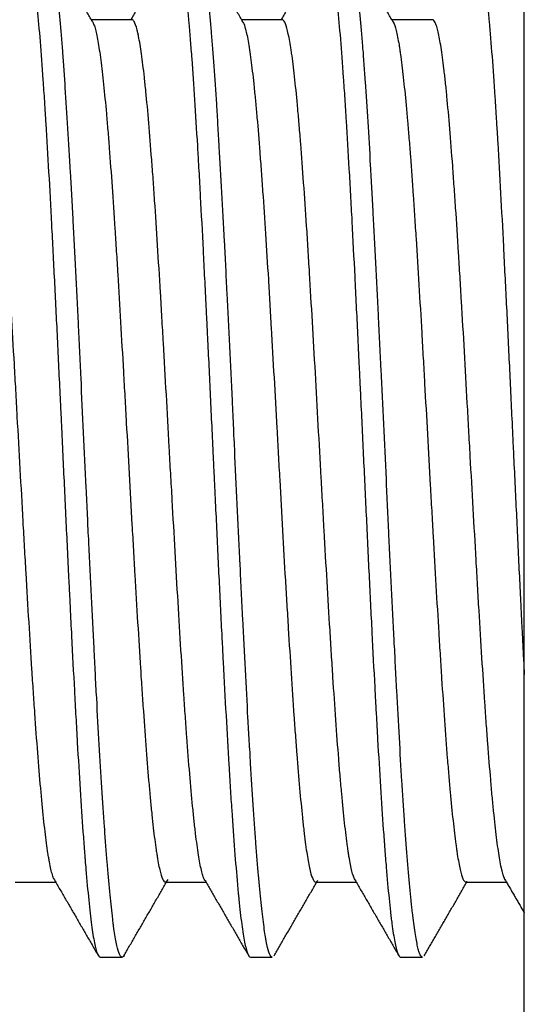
# Model space of a CAD drawing. Header units: millimetres. Extents: x 506 to 3445, y -268 to 1810.
# Tile 88 of 142: x 2400.59 to 2406.47, y 1261.47 to 1272.95. Entities that reach past the tile are written whole.
import ezdxf

# ---------------------------------------------------------------- set-up
doc = ezdxf.new("R2010")
doc.units = ezdxf.units.MM

msp = doc.modelspace()

# ---------------------------------------------------------------- linework, layer by layer
for p, q in [((2406.466, 1218.076), (2406.466, 1329.767)), ((2401.896, 1272.946), (2401.424, 1272.946)), ((2403.646, 1272.946), (2403.174, 1272.946)), ((2405.396, 1272.946), (2404.924, 1272.946)), ((2400.536, 1262.896), (2401.008, 1262.896)), ((2402.286, 1262.896), (2402.758, 1262.896)), ((2404.036, 1262.896), (2404.508, 1262.896)), ((2405.786, 1262.896), (2406.258, 1262.896)), ((2401.526, 1262.021), (2401.781, 1262.021)), ((2403.276, 1262.021), (2403.531, 1262.021)), ((2405.026, 1262.021), (2405.281, 1262.021))]:
    msp.add_line(p, q)
for points, knots in [([(2400.629, 1273.803), (2400.639, 1273.82), (2400.649, 1273.825), (2400.665, 1273.815), (2400.671, 1273.808), (2400.679, 1273.792), (2400.682, 1273.786), (2400.688, 1273.772), (2400.69, 1273.764), (2400.704, 1273.719), (2400.716, 1273.67), (2400.738, 1273.545), (2400.748, 1273.469), (2400.765, 1273.335), (2400.771, 1273.287), (2400.779, 1273.21), (2400.782, 1273.183), (2400.788, 1273.129), (2400.79, 1273.101), (2400.804, 1272.956), (2400.815, 1272.83), (2400.838, 1272.554), (2400.848, 1272.405), (2400.865, 1272.165), (2400.871, 1272.082), (2400.878, 1271.975), (2400.879, 1271.953), (2400.882, 1271.91), (2400.886, 1271.844), (2400.89, 1271.778), (2400.904, 1271.553), (2400.927, 1271.177), (2400.948, 1270.771), (2400.962, 1270.507), (2400.965, 1270.454), (2400.971, 1270.346), (2400.973, 1270.292), (2400.982, 1270.129), (2400.987, 1270.019), (2401.004, 1269.687), (2401.015, 1269.462), (2401.037, 1269.005), (2401.048, 1268.773), (2401.061, 1268.509), (2401.062, 1268.479), (2401.065, 1268.42), (2401.067, 1268.39), (2401.071, 1268.302), (2401.079, 1268.125), (2401.087, 1267.948), (2401.104, 1267.596), (2401.115, 1267.362), (2401.137, 1266.898), (2401.148, 1266.667), (2401.162, 1266.38), (2401.165, 1266.323), (2401.171, 1266.209), (2401.179, 1266.04), (2401.187, 1265.874), (2401.204, 1265.547), (2401.215, 1265.334), (2401.232, 1265.024), (2401.237, 1264.923), (2401.246, 1264.772), (2401.248, 1264.722), (2401.254, 1264.623), (2401.257, 1264.574), (2401.271, 1264.332), (2401.282, 1264.148), (2401.304, 1263.8), (2401.315, 1263.636), (2401.332, 1263.403), (2401.337, 1263.329), (2401.344, 1263.238), (2401.346, 1263.22), (2401.348, 1263.184), (2401.35, 1263.167), (2401.354, 1263.115), (2401.357, 1263.08), (2401.371, 1262.914), (2401.382, 1262.794), (2401.404, 1262.578), (2401.415, 1262.482), (2401.431, 1262.358), (2401.437, 1262.32), (2401.448, 1262.25), (2401.454, 1262.218), (2401.471, 1262.134), (2401.493, 1262.05), (2401.515, 1262.022), (2401.526, 1262.021), (2401.526, 1262.021), (2401.526, 1262.021)], [0, 0, 0, 0, 0.034452, 0.034452, 0.053014, 0.053014, 0.062296, 0.062296, 0.071577, 0.071577, 0.108702, 0.108702, 0.145827, 0.145827, 0.16439, 0.16439, 0.173671, 0.173671, 0.182952, 0.182952, 0.220077, 0.220077, 0.257202, 0.257202, 0.275765, 0.275765, 0.280405, 0.280405, 0.285046, 0.294327, 0.294327, 0.331452, 0.368577, 0.368577, 0.377859, 0.377859, 0.38714, 0.38714, 0.405702, 0.405702, 0.442827, 0.442827, 0.479952, 0.479952, 0.484593, 0.484593, 0.489234, 0.489234, 0.498515, 0.517077, 0.517077, 0.554202, 0.554202, 0.591328, 0.591328, 0.600609, 0.600609, 0.60989, 0.628453, 0.628453, 0.665578, 0.665578, 0.68414, 0.68414, 0.693421, 0.693421, 0.702703, 0.702703, 0.739828, 0.739828, 0.776953, 0.776953, 0.795515, 0.795515, 0.800156, 0.800156, 0.804797, 0.804797, 0.814078, 0.814078, 0.851203, 0.851203, 0.888328, 0.888328, 0.90689, 0.90689, 0.925453, 0.925453, 0.962578, 0.999703, 0.999703, 1, 1, 1, 1]), ([(2401.804, 1262.041), (2401.799, 1262.033), (2401.794, 1262.027), (2401.785, 1262.021), (2401.78, 1262.021), (2401.772, 1262.025), (2401.769, 1262.027), (2401.764, 1262.032), (2401.762, 1262.036), (2401.749, 1262.057), (2401.739, 1262.086), (2401.718, 1262.166), (2401.708, 1262.217), (2401.693, 1262.311), (2401.688, 1262.345), (2401.681, 1262.401), (2401.678, 1262.42), (2401.673, 1262.46), (2401.671, 1262.481), (2401.658, 1262.588), (2401.648, 1262.683), (2401.627, 1262.894), (2401.617, 1263.009), (2401.602, 1263.197), (2401.597, 1263.262), (2401.587, 1263.397), (2401.582, 1263.467), (2401.567, 1263.685), (2401.556, 1263.837), (2401.536, 1264.157), (2401.526, 1264.324), (2401.506, 1264.672), (2401.496, 1264.853), (2401.483, 1265.089), (2401.48, 1265.137), (2401.475, 1265.233), (2401.468, 1265.377), (2401.46, 1265.524), (2401.445, 1265.819), (2401.435, 1266.02), (2401.415, 1266.43), (2401.404, 1266.638), (2401.392, 1266.904), (2401.389, 1266.957), (2401.384, 1267.064), (2401.377, 1267.224), (2401.369, 1267.385), (2401.354, 1267.705), (2401.344, 1267.919), (2401.324, 1268.346), (2401.313, 1268.559), (2401.301, 1268.826), (2401.298, 1268.88), (2401.293, 1268.986), (2401.29, 1269.039), (2401.283, 1269.198), (2401.278, 1269.303), (2401.263, 1269.614), (2401.253, 1269.818), (2401.232, 1270.217), (2401.222, 1270.413), (2401.21, 1270.653), (2401.207, 1270.7), (2401.202, 1270.795), (2401.199, 1270.843), (2401.192, 1270.983), (2401.186, 1271.074), (2401.171, 1271.343), (2401.161, 1271.515), (2401.141, 1271.844), (2401.131, 1272.002), (2401.118, 1272.189), (2401.116, 1272.226), (2401.111, 1272.299), (2401.108, 1272.335), (2401.101, 1272.442), (2401.095, 1272.511), (2401.08, 1272.709), (2401.06, 1272.953), (2401.04, 1273.157), (2401.025, 1273.296), (2401.02, 1273.339), (2401.012, 1273.401), (2401.009, 1273.421), (2401.004, 1273.459), (2401.002, 1273.477), (2400.989, 1273.566), (2400.969, 1273.684), (2400.949, 1273.756), (2400.933, 1273.794), (2400.928, 1273.804), (2400.921, 1273.814), (2400.918, 1273.816), (2400.913, 1273.82), (2400.911, 1273.821), (2400.907, 1273.821), (2400.907, 1273.821), (2400.906, 1273.821)], [0, 0, 0, 0, 0.01598, 0.01598, 0.032909, 0.032909, 0.041373, 0.041373, 0.049837, 0.049837, 0.083694, 0.083694, 0.117551, 0.117551, 0.13448, 0.13448, 0.142944, 0.142944, 0.151408, 0.151408, 0.185265, 0.185265, 0.219122, 0.219122, 0.236051, 0.236051, 0.252979, 0.252979, 0.286836, 0.286836, 0.320693, 0.320693, 0.35455, 0.35455, 0.363015, 0.363015, 0.371479, 0.388407, 0.388407, 0.422264, 0.422264, 0.456121, 0.456121, 0.464586, 0.464586, 0.47305, 0.489978, 0.489978, 0.523835, 0.523835, 0.557692, 0.557692, 0.566157, 0.566157, 0.574621, 0.574621, 0.591549, 0.591549, 0.625406, 0.625406, 0.659263, 0.659263, 0.667727, 0.667727, 0.676192, 0.676192, 0.69312, 0.69312, 0.726977, 0.726977, 0.760834, 0.760834, 0.769298, 0.769298, 0.777763, 0.777763, 0.794691, 0.794691, 0.828548, 0.862405, 0.862405, 0.879334, 0.879334, 0.887798, 0.887798, 0.896262, 0.896262, 0.930119, 0.963976, 0.963976, 0.980905, 0.980905, 0.989369, 0.989369, 0.997833, 0.997833, 1, 1, 1, 1]), ([(2402.401, 1273.821), (2402.409, 1273.822), (2402.417, 1273.814), (2402.437, 1273.779), (2402.448, 1273.744), (2402.464, 1273.672), (2402.47, 1273.645), (2402.477, 1273.605), (2402.478, 1273.597), (2402.481, 1273.581), (2402.485, 1273.556), (2402.489, 1273.528), (2402.503, 1273.434), (2402.514, 1273.346), (2402.536, 1273.144), (2402.548, 1273.03), (2402.562, 1272.872), (2402.564, 1272.84), (2402.57, 1272.773), (2402.573, 1272.739), (2402.581, 1272.635), (2402.587, 1272.563), (2402.603, 1272.34), (2402.614, 1272.181), (2402.636, 1271.844), (2402.647, 1271.665), (2402.66, 1271.453), (2402.661, 1271.429), (2402.664, 1271.381), (2402.666, 1271.357), (2402.67, 1271.284), (2402.678, 1271.138), (2402.687, 1270.988), (2402.703, 1270.683), (2402.714, 1270.474), (2402.736, 1270.044), (2402.747, 1269.823), (2402.761, 1269.538), (2402.764, 1269.481), (2402.77, 1269.367), (2402.778, 1269.195), (2402.787, 1269.022), (2402.803, 1268.675), (2402.814, 1268.443), (2402.831, 1268.091), (2402.836, 1267.974), (2402.844, 1267.797), (2402.847, 1267.737), (2402.853, 1267.619), (2402.856, 1267.56), (2402.87, 1267.264), (2402.881, 1267.031), (2402.903, 1266.571), (2402.914, 1266.345), (2402.931, 1266.009), (2402.936, 1265.898), (2402.943, 1265.76), (2402.944, 1265.732), (2402.947, 1265.677), (2402.949, 1265.65), (2402.953, 1265.568), (2402.956, 1265.514), (2402.97, 1265.246), (2402.981, 1265.039), (2403.003, 1264.639), (2403.014, 1264.447), (2403.031, 1264.17), (2403.036, 1264.08), (2403.047, 1263.902), (2403.053, 1263.817), (2403.07, 1263.568), (2403.092, 1263.258), (2403.114, 1262.992), (2403.128, 1262.839), (2403.131, 1262.81), (2403.135, 1262.766), (2403.136, 1262.752), (2403.139, 1262.723), (2403.146, 1262.654), (2403.153, 1262.589), (2403.169, 1262.445), (2403.181, 1262.361), (2403.203, 1262.221), (2403.214, 1262.164), (2403.228, 1262.11), (2403.231, 1262.1), (2403.236, 1262.082), (2403.245, 1262.058), (2403.253, 1262.041), (2403.264, 1262.026), (2403.27, 1262.021), (2403.276, 1262.021)], [0, 0, 0, 0, 0.028015, 0.028015, 0.066078, 0.066078, 0.08511, 0.08511, 0.089868, 0.089868, 0.094626, 0.104142, 0.104142, 0.142205, 0.142205, 0.180269, 0.180269, 0.189784, 0.189784, 0.1993, 0.1993, 0.218332, 0.218332, 0.256395, 0.256395, 0.294459, 0.294459, 0.299216, 0.299216, 0.303974, 0.303974, 0.31349, 0.332522, 0.332522, 0.370585, 0.370585, 0.408649, 0.408649, 0.418164, 0.418164, 0.42768, 0.446712, 0.446712, 0.484775, 0.484775, 0.503807, 0.503807, 0.513323, 0.513323, 0.522839, 0.522839, 0.560902, 0.560902, 0.598965, 0.598965, 0.617997, 0.617997, 0.622755, 0.622755, 0.627513, 0.627513, 0.637029, 0.637029, 0.675092, 0.675092, 0.713155, 0.713155, 0.732187, 0.732187, 0.751219, 0.751219, 0.789282, 0.827345, 0.827345, 0.836861, 0.836861, 0.841619, 0.841619, 0.846377, 0.865409, 0.865409, 0.903472, 0.903472, 0.941535, 0.941535, 0.951051, 0.951051, 0.960567, 0.979599, 0.979599, 1, 1, 1, 1]), ([(2403.531, 1262.021), (2403.528, 1262.021), (2403.525, 1262.023), (2403.512, 1262.032), (2403.502, 1262.05), (2403.481, 1262.111), (2403.471, 1262.153), (2403.459, 1262.22), (2403.456, 1262.234), (2403.451, 1262.264), (2403.443, 1262.31), (2403.436, 1262.363), (2403.421, 1262.476), (2403.411, 1262.562), (2403.39, 1262.756), (2403.38, 1262.863), (2403.367, 1263.01), (2403.365, 1263.041), (2403.36, 1263.102), (2403.352, 1263.196), (2403.344, 1263.295), (2403.329, 1263.499), (2403.319, 1263.644), (2403.299, 1263.949), (2403.289, 1264.11), (2403.276, 1264.323), (2403.274, 1264.366), (2403.269, 1264.453), (2403.266, 1264.496), (2403.258, 1264.629), (2403.253, 1264.719), (2403.238, 1264.992), (2403.228, 1265.18), (2403.208, 1265.565), (2403.198, 1265.763), (2403.185, 1266.017), (2403.183, 1266.068), (2403.177, 1266.171), (2403.175, 1266.223), (2403.167, 1266.378), (2403.162, 1266.483), (2403.147, 1266.796), (2403.127, 1267.218), (2403.107, 1267.645), (2403.094, 1267.914), (2403.092, 1267.967), (2403.086, 1268.075), (2403.084, 1268.129), (2403.076, 1268.292), (2403.071, 1268.399), (2403.056, 1268.72), (2403.035, 1269.143), (2403.015, 1269.556), (2403, 1269.862), (2402.995, 1269.964), (2402.988, 1270.115), (2402.985, 1270.165), (2402.98, 1270.264), (2402.977, 1270.314), (2402.965, 1270.559), (2402.944, 1270.938), (2402.924, 1271.294), (2402.909, 1271.551), (2402.904, 1271.635), (2402.896, 1271.759), (2402.894, 1271.8), (2402.889, 1271.881), (2402.886, 1271.921), (2402.874, 1272.117), (2402.863, 1272.265), (2402.843, 1272.543), (2402.833, 1272.673), (2402.818, 1272.854), (2402.813, 1272.912), (2402.805, 1272.996), (2402.803, 1273.024), (2402.797, 1273.077), (2402.795, 1273.103), (2402.782, 1273.23), (2402.772, 1273.32), (2402.752, 1273.479), (2402.742, 1273.547), (2402.727, 1273.634), (2402.722, 1273.66), (2402.714, 1273.695), (2402.711, 1273.705), (2402.706, 1273.726), (2402.704, 1273.735), (2402.691, 1273.779), (2402.681, 1273.802), (2402.666, 1273.819), (2402.661, 1273.821), (2402.656, 1273.821)], [0, 0, 0, 0, 0.010559, 0.010559, 0.04529, 0.04529, 0.080022, 0.080022, 0.088705, 0.088705, 0.097388, 0.114754, 0.114754, 0.149486, 0.149486, 0.184218, 0.184218, 0.192901, 0.192901, 0.201584, 0.21895, 0.21895, 0.253682, 0.253682, 0.288413, 0.288413, 0.297096, 0.297096, 0.305779, 0.305779, 0.323145, 0.323145, 0.357877, 0.357877, 0.392609, 0.392609, 0.401292, 0.401292, 0.409975, 0.409975, 0.427341, 0.427341, 0.462073, 0.496805, 0.496805, 0.505488, 0.505488, 0.514171, 0.514171, 0.531537, 0.531537, 0.566268, 0.601, 0.601, 0.618366, 0.618366, 0.627049, 0.627049, 0.635732, 0.635732, 0.670464, 0.705196, 0.705196, 0.722562, 0.722562, 0.731245, 0.731245, 0.739928, 0.739928, 0.77466, 0.77466, 0.809391, 0.809391, 0.826757, 0.826757, 0.83544, 0.83544, 0.844123, 0.844123, 0.878855, 0.878855, 0.913587, 0.913587, 0.930953, 0.930953, 0.939636, 0.939636, 0.948319, 0.948319, 0.983051, 0.983051, 1, 1, 1, 1]), ([(2404.128, 1273.801), (2404.138, 1273.818), (2404.148, 1273.825), (2404.16, 1273.819), (2404.163, 1273.816), (2404.169, 1273.81), (2404.172, 1273.806), (2404.18, 1273.791), (2404.186, 1273.778), (2404.202, 1273.727), (2404.213, 1273.68), (2404.235, 1273.558), (2404.246, 1273.484), (2404.259, 1273.385), (2404.26, 1273.373), (2404.263, 1273.35), (2404.267, 1273.315), (2404.277, 1273.229), (2404.286, 1273.149), (2404.302, 1272.98), (2404.313, 1272.855), (2404.335, 1272.582), (2404.346, 1272.434), (2404.36, 1272.233), (2404.363, 1272.193), (2404.369, 1272.11), (2404.377, 1271.985), (2404.385, 1271.855), (2404.402, 1271.588), (2404.413, 1271.402), (2404.43, 1271.109), (2404.435, 1271.01), (2404.444, 1270.857), (2404.446, 1270.806), (2404.452, 1270.702), (2404.455, 1270.649), (2404.469, 1270.385), (2404.48, 1270.17), (2404.502, 1269.73), (2404.513, 1269.505), (2404.53, 1269.162), (2404.535, 1269.047), (2404.542, 1268.901), (2404.544, 1268.872), (2404.547, 1268.813), (2404.548, 1268.784), (2404.552, 1268.696), (2404.555, 1268.637), (2404.569, 1268.344), (2404.58, 1268.11), (2404.602, 1267.641), (2404.613, 1267.407), (2404.63, 1267.057), (2404.635, 1266.94), (2404.647, 1266.707), (2404.652, 1266.592), (2404.669, 1266.249), (2404.68, 1266.026), (2404.702, 1265.588), (2404.713, 1265.375), (2404.727, 1265.114), (2404.73, 1265.062), (2404.734, 1264.985), (2404.735, 1264.959), (2404.738, 1264.908), (2404.745, 1264.781), (2404.752, 1264.657), (2404.769, 1264.367), (2404.78, 1264.183), (2404.802, 1263.832), (2404.813, 1263.666), (2404.827, 1263.47), (2404.83, 1263.431), (2404.835, 1263.355), (2404.844, 1263.243), (2404.852, 1263.139), (2404.869, 1262.938), (2404.88, 1262.816), (2404.896, 1262.652), (2404.902, 1262.6), (2404.91, 1262.527), (2404.913, 1262.503), (2404.918, 1262.458), (2404.921, 1262.435), (2404.935, 1262.329), (2404.946, 1262.258), (2404.969, 1262.143), (2404.98, 1262.1), (2404.996, 1262.055), (2405.002, 1262.043), (2405.01, 1262.031), (2405.013, 1262.028), (2405.017, 1262.025), (2405.018, 1262.024), (2405.021, 1262.022), (2405.023, 1262.022), (2405.025, 1262.021), (2405.026, 1262.021)], [0, 0, 0, 0, 0.033235, 0.033235, 0.042508, 0.042508, 0.051781, 0.051781, 0.070327, 0.070327, 0.107419, 0.107419, 0.144511, 0.144511, 0.149147, 0.149147, 0.153784, 0.163057, 0.181603, 0.181603, 0.218695, 0.218695, 0.255787, 0.255787, 0.26506, 0.26506, 0.274333, 0.292879, 0.292879, 0.329971, 0.329971, 0.348517, 0.348517, 0.35779, 0.35779, 0.367063, 0.367063, 0.404155, 0.404155, 0.441247, 0.441247, 0.459793, 0.459793, 0.464429, 0.464429, 0.469066, 0.469066, 0.478339, 0.478339, 0.515431, 0.515431, 0.552523, 0.552523, 0.571069, 0.571069, 0.589615, 0.589615, 0.626707, 0.626707, 0.663799, 0.663799, 0.673072, 0.673072, 0.677708, 0.677708, 0.682345, 0.700891, 0.700891, 0.737983, 0.737983, 0.775075, 0.775075, 0.784348, 0.784348, 0.793621, 0.812167, 0.812167, 0.849259, 0.849259, 0.867805, 0.867805, 0.877078, 0.877078, 0.886351, 0.886351, 0.923443, 0.923443, 0.960535, 0.960535, 0.979081, 0.979081, 0.988354, 0.988354, 0.99299, 0.99299, 0.997627, 1, 1, 1, 1]), ([(2405.281, 1262.021), (2405.272, 1262.022), (2405.263, 1262.031), (2405.252, 1262.054), (2405.249, 1262.06), (2405.244, 1262.073), (2405.242, 1262.08), (2405.234, 1262.105), (2405.229, 1262.124), (2405.214, 1262.189), (2405.204, 1262.244), (2405.184, 1262.376), (2405.174, 1262.453), (2405.161, 1262.564), (2405.158, 1262.586), (2405.153, 1262.634), (2405.151, 1262.658), (2405.143, 1262.732), (2405.138, 1262.785), (2405.122, 1262.948), (2405.102, 1263.185), (2405.082, 1263.459), (2405.07, 1263.643), (2405.067, 1263.68), (2405.062, 1263.756), (2405.059, 1263.794), (2405.052, 1263.911), (2405.047, 1263.991), (2405.031, 1264.235), (2405.011, 1264.574), (2404.991, 1264.94), (2404.976, 1265.223), (2404.971, 1265.32), (2404.963, 1265.467), (2404.961, 1265.516), (2404.956, 1265.615), (2404.953, 1265.665), (2404.94, 1265.914), (2404.92, 1266.32), (2404.9, 1266.737), (2404.885, 1267.054), (2404.88, 1267.161), (2404.872, 1267.322), (2404.869, 1267.376), (2404.864, 1267.484), (2404.862, 1267.537), (2404.849, 1267.806), (2404.839, 1268.021), (2404.819, 1268.447), (2404.809, 1268.66), (2404.793, 1268.977), (2404.788, 1269.083), (2404.781, 1269.241), (2404.778, 1269.293), (2404.773, 1269.398), (2404.77, 1269.451), (2404.758, 1269.711), (2404.748, 1269.914), (2404.728, 1270.311), (2404.718, 1270.504), (2404.702, 1270.788), (2404.697, 1270.881), (2404.69, 1271.02), (2404.687, 1271.065), (2404.682, 1271.156), (2404.679, 1271.202), (2404.667, 1271.425), (2404.656, 1271.595), (2404.636, 1271.92), (2404.626, 1272.074), (2404.611, 1272.294), (2404.606, 1272.366), (2404.598, 1272.47), (2404.596, 1272.504), (2404.591, 1272.571), (2404.588, 1272.604), (2404.575, 1272.767), (2404.565, 1272.886), (2404.545, 1273.105), (2404.535, 1273.203), (2404.515, 1273.381), (2404.505, 1273.459), (2404.492, 1273.543), (2404.489, 1273.56), (2404.484, 1273.59), (2404.477, 1273.635), (2404.469, 1273.672), (2404.454, 1273.738), (2404.444, 1273.771), (2404.425, 1273.812), (2404.415, 1273.822), (2404.406, 1273.821)], [0, 0, 0, 0, 0.030286, 0.030286, 0.038969, 0.038969, 0.047652, 0.047652, 0.065018, 0.065018, 0.09975, 0.09975, 0.134482, 0.134482, 0.143165, 0.143165, 0.151848, 0.151848, 0.169213, 0.169213, 0.203945, 0.238677, 0.238677, 0.24736, 0.24736, 0.256043, 0.256043, 0.273409, 0.273409, 0.308141, 0.342873, 0.342873, 0.360239, 0.360239, 0.368922, 0.368922, 0.377605, 0.377605, 0.412337, 0.447069, 0.447069, 0.464435, 0.464435, 0.473117, 0.473117, 0.4818, 0.4818, 0.516532, 0.516532, 0.551264, 0.551264, 0.56863, 0.56863, 0.577313, 0.577313, 0.585996, 0.585996, 0.620728, 0.620728, 0.65546, 0.65546, 0.672826, 0.672826, 0.681509, 0.681509, 0.690192, 0.690192, 0.724924, 0.724924, 0.759656, 0.759656, 0.777021, 0.777021, 0.785704, 0.785704, 0.794387, 0.794387, 0.829119, 0.829119, 0.863851, 0.863851, 0.898583, 0.898583, 0.907266, 0.907266, 0.915949, 0.933315, 0.933315, 0.968047, 0.968047, 1, 1, 1, 1]), ([(2405.901, 1273.821), (2405.908, 1273.822), (2405.916, 1273.815), (2405.934, 1273.784), (2405.946, 1273.752), (2405.96, 1273.693), (2405.962, 1273.68), (2405.968, 1273.653), (2405.976, 1273.611), (2405.985, 1273.56), (2406.001, 1273.45), (2406.012, 1273.363), (2406.029, 1273.214), (2406.034, 1273.161), (2406.043, 1273.076), (2406.046, 1273.047), (2406.051, 1272.988), (2406.054, 1272.957), (2406.068, 1272.8), (2406.079, 1272.664), (2406.101, 1272.37), (2406.112, 1272.212), (2406.129, 1271.96), (2406.134, 1271.873), (2406.141, 1271.762), (2406.143, 1271.739), (2406.145, 1271.694), (2406.147, 1271.671), (2406.151, 1271.602), (2406.154, 1271.555), (2406.168, 1271.321), (2406.179, 1271.127), (2406.201, 1270.723), (2406.212, 1270.515), (2406.229, 1270.192), (2406.234, 1270.082), (2406.245, 1269.86), (2406.251, 1269.748), (2406.268, 1269.409), (2406.29, 1268.953), (2406.312, 1268.487), (2406.326, 1268.193), (2406.329, 1268.134), (2406.333, 1268.045), (2406.334, 1268.015), (2406.337, 1267.956), (2406.344, 1267.808), (2406.351, 1267.66), (2406.368, 1267.308), (2406.379, 1267.076), (2406.401, 1266.615), (2406.412, 1266.387), (2406.426, 1266.105), (2406.429, 1266.048), (2406.434, 1265.936), (2406.437, 1265.881), (2406.445, 1265.715), (2406.451, 1265.607), (2406.46, 1265.438), (2406.463, 1265.377), (2406.466, 1265.316)], [0, 0, 0, 0, 0.039623, 0.039623, 0.098585, 0.098585, 0.113326, 0.113326, 0.128066, 0.157547, 0.157547, 0.21651, 0.21651, 0.245991, 0.245991, 0.260731, 0.260731, 0.275472, 0.275472, 0.334434, 0.334434, 0.393396, 0.393396, 0.422877, 0.422877, 0.430248, 0.430248, 0.437618, 0.437618, 0.452359, 0.452359, 0.511321, 0.511321, 0.570283, 0.570283, 0.599764, 0.599764, 0.629245, 0.629245, 0.688208, 0.74717, 0.74717, 0.76191, 0.76191, 0.769281, 0.769281, 0.776651, 0.806132, 0.806132, 0.865094, 0.865094, 0.924057, 0.924057, 0.938797, 0.938797, 0.953538, 0.953538, 0.983019, 0.983019, 1, 1, 1, 1]), ([(2400.99, 1262.929), (2400.983, 1262.942), (2400.976, 1262.96), (2400.959, 1263.019), (2400.947, 1263.068), (2400.933, 1263.146), (2400.93, 1263.162), (2400.924, 1263.196), (2400.921, 1263.214), (2400.913, 1263.27), (2400.907, 1263.309), (2400.89, 1263.437), (2400.879, 1263.533), (2400.856, 1263.746), (2400.845, 1263.864), (2400.822, 1264.121), (2400.811, 1264.259), (2400.788, 1264.55), (2400.777, 1264.704), (2400.76, 1264.947), (2400.751, 1265.072), (2400.743, 1265.202), (2400.737, 1265.289), (2400.734, 1265.333), (2400.72, 1265.555), (2400.709, 1265.737), (2400.686, 1266.111), (2400.675, 1266.303), (2400.658, 1266.597), (2400.652, 1266.697), (2400.644, 1266.848), (2400.641, 1266.898), (2400.635, 1266.999), (2400.632, 1267.05), (2400.618, 1267.302), (2400.607, 1267.505), (2400.584, 1267.912), (2400.573, 1268.117), (2400.558, 1268.373), (2400.556, 1268.424), (2400.55, 1268.527), (2400.547, 1268.578), (2400.539, 1268.731), (2400.533, 1268.832), (2400.516, 1269.132), (2400.505, 1269.329), (2400.482, 1269.715), (2400.47, 1269.905), (2400.458, 1270.114), (2400.456, 1270.138), (2400.453, 1270.184), (2400.449, 1270.253), (2400.445, 1270.321), (2400.436, 1270.455), (2400.431, 1270.543), (2400.414, 1270.801), (2400.403, 1270.965), (2400.385, 1271.201), (2400.377, 1271.317), (2400.368, 1271.428), (2400.363, 1271.501), (2400.36, 1271.537), (2400.346, 1271.714), (2400.334, 1271.845), (2400.312, 1272.087), (2400.3, 1272.198), (2400.283, 1272.349), (2400.278, 1272.396), (2400.269, 1272.464), (2400.266, 1272.486), (2400.26, 1272.528), (2400.258, 1272.548), (2400.243, 1272.646), (2400.221, 1272.778), (2400.198, 1272.862), (2400.184, 1272.9), (2400.181, 1272.907), (2400.176, 1272.919), (2400.173, 1272.924), (2400.164, 1272.937), (2400.158, 1272.943), (2400.15, 1272.946), (2400.148, 1272.946), (2400.146, 1272.946)], [0, 0, 0, 0, 0.023564, 0.023564, 0.063912, 0.063912, 0.073999, 0.073999, 0.084087, 0.084087, 0.104261, 0.104261, 0.144609, 0.144609, 0.184958, 0.184958, 0.225307, 0.225307, 0.265655, 0.265655, 0.28583, 0.295917, 0.295917, 0.306004, 0.306004, 0.346352, 0.346352, 0.386701, 0.386701, 0.406875, 0.406875, 0.416963, 0.416963, 0.42705, 0.42705, 0.467398, 0.467398, 0.507747, 0.507747, 0.517834, 0.517834, 0.527921, 0.527921, 0.548096, 0.548096, 0.588444, 0.588444, 0.628793, 0.628793, 0.633836, 0.633836, 0.63888, 0.648967, 0.648967, 0.669141, 0.669141, 0.70949, 0.70949, 0.729664, 0.739751, 0.739751, 0.749839, 0.749839, 0.790187, 0.790187, 0.830536, 0.830536, 0.85071, 0.85071, 0.860797, 0.860797, 0.870884, 0.870884, 0.911233, 0.951582, 0.951582, 0.961669, 0.961669, 0.971756, 0.971756, 0.99193, 0.99193, 1, 1, 1, 1]), ([(2401.432, 1272.932), (2401.433, 1272.932), (2401.433, 1272.931), (2401.436, 1272.927), (2401.439, 1272.922), (2401.445, 1272.911), (2401.447, 1272.905), (2401.456, 1272.884), (2401.461, 1272.867), (2401.478, 1272.808), (2401.489, 1272.758), (2401.505, 1272.665), (2401.511, 1272.631), (2401.522, 1272.558), (2401.527, 1272.518), (2401.544, 1272.391), (2401.555, 1272.296), (2401.577, 1272.087), (2401.588, 1271.973), (2401.604, 1271.787), (2401.613, 1271.691), (2401.621, 1271.589), (2401.627, 1271.519), (2401.629, 1271.484), (2401.643, 1271.306), (2401.654, 1271.156), (2401.676, 1270.843), (2401.687, 1270.679), (2401.704, 1270.424), (2401.709, 1270.337), (2401.717, 1270.204), (2401.72, 1270.159), (2401.726, 1270.069), (2401.729, 1270.023), (2401.743, 1269.795), (2401.753, 1269.61), (2401.775, 1269.232), (2401.786, 1269.039), (2401.803, 1268.745), (2401.808, 1268.647), (2401.817, 1268.497), (2401.82, 1268.447), (2401.825, 1268.348), (2401.828, 1268.298), (2401.842, 1268.05), (2401.853, 1267.851), (2401.875, 1267.456), (2401.886, 1267.258), (2401.899, 1267.013), (2401.902, 1266.963), (2401.908, 1266.865), (2401.91, 1266.816), (2401.919, 1266.67), (2401.924, 1266.574), (2401.941, 1266.288), (2401.952, 1266.102), (2401.974, 1265.738), (2401.985, 1265.561), (2401.999, 1265.345), (2402.001, 1265.302), (2402.007, 1265.217), (2402.01, 1265.175), (2402.018, 1265.05), (2402.024, 1264.969), (2402.04, 1264.731), (2402.051, 1264.581), (2402.073, 1264.295), (2402.084, 1264.16), (2402.098, 1264.001), (2402.101, 1263.97), (2402.106, 1263.909), (2402.109, 1263.879), (2402.117, 1263.791), (2402.123, 1263.735), (2402.139, 1263.576), (2402.15, 1263.479), (2402.167, 1263.35), (2402.175, 1263.29), (2402.184, 1263.235), (2402.189, 1263.2), (2402.192, 1263.183), (2402.206, 1263.102), (2402.217, 1263.049), (2402.239, 1262.966), (2402.25, 1262.936), (2402.266, 1262.909), (2402.272, 1262.902), (2402.28, 1262.898), (2402.283, 1262.897), (2402.286, 1262.896), (2402.286, 1262.896), (2402.286, 1262.896)], [0, 0, 0, 0, 0.00155, 0.00155, 0.011237, 0.011237, 0.020924, 0.020924, 0.040298, 0.040298, 0.079046, 0.079046, 0.098419, 0.098419, 0.117793, 0.117793, 0.156541, 0.156541, 0.195289, 0.195289, 0.214662, 0.224349, 0.224349, 0.234036, 0.234036, 0.272784, 0.272784, 0.311532, 0.311532, 0.330905, 0.330905, 0.340592, 0.340592, 0.350279, 0.350279, 0.389027, 0.389027, 0.427775, 0.427775, 0.447148, 0.447148, 0.456835, 0.456835, 0.466522, 0.466522, 0.50527, 0.50527, 0.544018, 0.544018, 0.553705, 0.553705, 0.563392, 0.563392, 0.582765, 0.582765, 0.621513, 0.621513, 0.660261, 0.660261, 0.669948, 0.669948, 0.679635, 0.679635, 0.699008, 0.699008, 0.737756, 0.737756, 0.776504, 0.776504, 0.786191, 0.786191, 0.795878, 0.795878, 0.815251, 0.815251, 0.853999, 0.853999, 0.873373, 0.88306, 0.88306, 0.892747, 0.892747, 0.931494, 0.931494, 0.970242, 0.970242, 0.989616, 0.989616, 0.999303, 0.999303, 1, 1, 1, 1]), ([(2402.751, 1262.909), (2402.747, 1262.914), (2402.743, 1262.921), (2402.734, 1262.94), (2402.728, 1262.954), (2402.72, 1262.981), (2402.717, 1262.991), (2402.711, 1263.012), (2402.708, 1263.023), (2402.694, 1263.083), (2402.683, 1263.143), (2402.66, 1263.285), (2402.649, 1263.368), (2402.635, 1263.486), (2402.632, 1263.511), (2402.626, 1263.561), (2402.623, 1263.587), (2402.615, 1263.666), (2402.609, 1263.722), (2402.592, 1263.896), (2402.581, 1264.022), (2402.558, 1264.292), (2402.547, 1264.436), (2402.532, 1264.628), (2402.53, 1264.668), (2402.524, 1264.747), (2402.521, 1264.787), (2402.513, 1264.909), (2402.507, 1264.991), (2402.49, 1265.244), (2402.479, 1265.418), (2402.456, 1265.78), (2402.445, 1265.967), (2402.422, 1266.354), (2402.41, 1266.55), (2402.388, 1266.947), (2402.377, 1267.147), (2402.36, 1267.452), (2402.351, 1267.605), (2402.342, 1267.759), (2402.337, 1267.863), (2402.334, 1267.914), (2402.32, 1268.171), (2402.308, 1268.375), (2402.286, 1268.779), (2402.275, 1268.979), (2402.257, 1269.277), (2402.252, 1269.376), (2402.243, 1269.523), (2402.24, 1269.572), (2402.235, 1269.669), (2402.232, 1269.717), (2402.217, 1269.955), (2402.206, 1270.14), (2402.184, 1270.498), (2402.172, 1270.671), (2402.158, 1270.88), (2402.155, 1270.922), (2402.15, 1271.004), (2402.147, 1271.045), (2402.138, 1271.165), (2402.132, 1271.242), (2402.115, 1271.468), (2402.104, 1271.61), (2402.082, 1271.875), (2402.07, 1271.998), (2402.056, 1272.14), (2402.053, 1272.168), (2402.047, 1272.222), (2402.045, 1272.249), (2402.036, 1272.326), (2402.03, 1272.374), (2402.013, 1272.51), (2402.002, 1272.59), (2401.985, 1272.692), (2401.977, 1272.739), (2401.968, 1272.779), (2401.962, 1272.805), (2401.96, 1272.817), (2401.945, 1272.872), (2401.934, 1272.904), (2401.914, 1272.939), (2401.905, 1272.947), (2401.896, 1272.946)], [0, 0, 0, 0, 0.013371, 0.013371, 0.033269, 0.033269, 0.043218, 0.043218, 0.053167, 0.053167, 0.092964, 0.092964, 0.13276, 0.13276, 0.142709, 0.142709, 0.152658, 0.152658, 0.172556, 0.172556, 0.212352, 0.212352, 0.252149, 0.252149, 0.262098, 0.262098, 0.272047, 0.272047, 0.291945, 0.291945, 0.331741, 0.331741, 0.371537, 0.371537, 0.411333, 0.411333, 0.45113, 0.45113, 0.471028, 0.480977, 0.480977, 0.490926, 0.490926, 0.530722, 0.530722, 0.570518, 0.570518, 0.590416, 0.590416, 0.600365, 0.600365, 0.610315, 0.610315, 0.650111, 0.650111, 0.689907, 0.689907, 0.699856, 0.699856, 0.709805, 0.709805, 0.729703, 0.729703, 0.769499, 0.769499, 0.809296, 0.809296, 0.819245, 0.819245, 0.829194, 0.829194, 0.849092, 0.849092, 0.888888, 0.888888, 0.908786, 0.918735, 0.918735, 0.928684, 0.928684, 0.96848, 0.96848, 1, 1, 1, 1]), ([(2403.192, 1272.916), (2403.201, 1272.897), (2403.211, 1272.87), (2403.223, 1272.824), (2403.226, 1272.812), (2403.231, 1272.788), (2403.234, 1272.776), (2403.242, 1272.736), (2403.248, 1272.706), (2403.265, 1272.609), (2403.276, 1272.534), (2403.297, 1272.362), (2403.308, 1272.265), (2403.322, 1272.13), (2403.325, 1272.102), (2403.331, 1272.046), (2403.333, 1272.017), (2403.342, 1271.929), (2403.347, 1271.868), (2403.364, 1271.68), (2403.375, 1271.545), (2403.391, 1271.33), (2403.399, 1271.22), (2403.408, 1271.104), (2403.413, 1271.026), (2403.416, 1270.986), (2403.43, 1270.786), (2403.441, 1270.62), (2403.463, 1270.278), (2403.474, 1270.101), (2403.491, 1269.828), (2403.496, 1269.735), (2403.504, 1269.594), (2403.507, 1269.547), (2403.513, 1269.451), (2403.515, 1269.404), (2403.529, 1269.164), (2403.551, 1268.777), (2403.573, 1268.383), (2403.59, 1268.085), (2403.595, 1267.985), (2403.604, 1267.835), (2403.606, 1267.785), (2403.612, 1267.684), (2403.615, 1267.635), (2403.628, 1267.386), (2403.65, 1266.992), (2403.672, 1266.607), (2403.686, 1266.369), (2403.689, 1266.322), (2403.695, 1266.227), (2403.697, 1266.18), (2403.706, 1266.04), (2403.711, 1265.947), (2403.728, 1265.675), (2403.739, 1265.5), (2403.761, 1265.16), (2403.772, 1264.996), (2403.785, 1264.799), (2403.788, 1264.76), (2403.794, 1264.682), (2403.797, 1264.644), (2403.805, 1264.532), (2403.811, 1264.459), (2403.827, 1264.247), (2403.838, 1264.114), (2403.86, 1263.867), (2403.871, 1263.753), (2403.885, 1263.621), (2403.888, 1263.595), (2403.893, 1263.545), (2403.896, 1263.521), (2403.904, 1263.45), (2403.91, 1263.405), (2403.926, 1263.28), (2403.937, 1263.207), (2403.954, 1263.115), (2403.962, 1263.073), (2403.97, 1263.037), (2403.976, 1263.014), (2403.978, 1263.004), (2403.992, 1262.955), (2404.003, 1262.927), (2404.022, 1262.902), (2404.029, 1262.897), (2404.036, 1262.896)], [0, 0, 0, 0, 0.033553, 0.033553, 0.043352, 0.043352, 0.053152, 0.053152, 0.07275, 0.07275, 0.111948, 0.111948, 0.151145, 0.151145, 0.160944, 0.160944, 0.170743, 0.170743, 0.190342, 0.190342, 0.229539, 0.229539, 0.249138, 0.258937, 0.258937, 0.268737, 0.268737, 0.307934, 0.307934, 0.347131, 0.347131, 0.36673, 0.36673, 0.376529, 0.376529, 0.386328, 0.386328, 0.425526, 0.464723, 0.464723, 0.484322, 0.484322, 0.494121, 0.494121, 0.50392, 0.50392, 0.543117, 0.582315, 0.582315, 0.592114, 0.592114, 0.601913, 0.601913, 0.621512, 0.621512, 0.660709, 0.660709, 0.699907, 0.699907, 0.709706, 0.709706, 0.719505, 0.719505, 0.739104, 0.739104, 0.778301, 0.778301, 0.817498, 0.817498, 0.827298, 0.827298, 0.837097, 0.837097, 0.856696, 0.856696, 0.895893, 0.895893, 0.915492, 0.925291, 0.925291, 0.93509, 0.93509, 0.974287, 0.974287, 1, 1, 1, 1]), ([(2404.491, 1262.925), (2404.486, 1262.936), (2404.481, 1262.949), (2404.464, 1262.997), (2404.453, 1263.043), (2404.436, 1263.129), (2404.427, 1263.177), (2404.419, 1263.231), (2404.413, 1263.269), (2404.41, 1263.289), (2404.396, 1263.392), (2404.385, 1263.484), (2404.362, 1263.691), (2404.351, 1263.804), (2404.334, 1263.99), (2404.328, 1264.055), (2404.319, 1264.156), (2404.316, 1264.19), (2404.311, 1264.26), (2404.308, 1264.296), (2404.294, 1264.476), (2404.282, 1264.627), (2404.26, 1264.946), (2404.249, 1265.112), (2404.234, 1265.331), (2404.232, 1265.375), (2404.226, 1265.464), (2404.223, 1265.509), (2404.214, 1265.646), (2404.209, 1265.738), (2404.192, 1266.017), (2404.18, 1266.208), (2404.158, 1266.596), (2404.147, 1266.794), (2404.132, 1267.047), (2404.129, 1267.098), (2404.124, 1267.2), (2404.121, 1267.251), (2404.112, 1267.404), (2404.107, 1267.506), (2404.089, 1267.812), (2404.078, 1268.015), (2404.056, 1268.423), (2404.044, 1268.626), (2404.022, 1269.033), (2404.01, 1269.231), (2403.987, 1269.621), (2403.976, 1269.811), (2403.959, 1270.09), (2403.951, 1270.228), (2403.942, 1270.363), (2403.937, 1270.453), (2403.934, 1270.498), (2403.919, 1270.717), (2403.908, 1270.884), (2403.885, 1271.204), (2403.874, 1271.356), (2403.857, 1271.571), (2403.851, 1271.641), (2403.843, 1271.743), (2403.84, 1271.776), (2403.834, 1271.842), (2403.831, 1271.873), (2403.817, 1272.03), (2403.806, 1272.144), (2403.783, 1272.351), (2403.772, 1272.444), (2403.758, 1272.547), (2403.755, 1272.567), (2403.749, 1272.605), (2403.746, 1272.624), (2403.738, 1272.677), (2403.732, 1272.709), (2403.715, 1272.796), (2403.704, 1272.842), (2403.681, 1272.91), (2403.67, 1272.932), (2403.656, 1272.944), (2403.653, 1272.945), (2403.649, 1272.946), (2403.647, 1272.946), (2403.646, 1272.946)], [0, 0, 0, 0, 0.018685, 0.018685, 0.058956, 0.058956, 0.079091, 0.089159, 0.089159, 0.099227, 0.099227, 0.139497, 0.139497, 0.179768, 0.179768, 0.199903, 0.199903, 0.209971, 0.209971, 0.220038, 0.220038, 0.260309, 0.260309, 0.30058, 0.30058, 0.310647, 0.310647, 0.320715, 0.320715, 0.34085, 0.34085, 0.381121, 0.381121, 0.421391, 0.421391, 0.431459, 0.431459, 0.441527, 0.441527, 0.461662, 0.461662, 0.501933, 0.501933, 0.542203, 0.542203, 0.582474, 0.582474, 0.622744, 0.622744, 0.64288, 0.652947, 0.652947, 0.663015, 0.663015, 0.703286, 0.703286, 0.743556, 0.743556, 0.763692, 0.763692, 0.773759, 0.773759, 0.783827, 0.783827, 0.824098, 0.824098, 0.864368, 0.864368, 0.874436, 0.874436, 0.884503, 0.884503, 0.904639, 0.904639, 0.944909, 0.944909, 0.98518, 0.98518, 0.995248, 0.995248, 1, 1, 1, 1]), ([(2404.933, 1272.931), (2404.936, 1272.927), (2404.938, 1272.923), (2404.952, 1272.897), (2404.963, 1272.864), (2404.985, 1272.775), (2404.996, 1272.72), (2405.01, 1272.635), (2405.013, 1272.618), (2405.018, 1272.581), (2405.021, 1272.562), (2405.029, 1272.503), (2405.035, 1272.461), (2405.051, 1272.328), (2405.062, 1272.229), (2405.084, 1272.012), (2405.095, 1271.893), (2405.109, 1271.731), (2405.112, 1271.698), (2405.118, 1271.631), (2405.12, 1271.598), (2405.129, 1271.495), (2405.134, 1271.424), (2405.151, 1271.206), (2405.161, 1271.054), (2405.178, 1270.814), (2405.186, 1270.691), (2405.194, 1270.564), (2405.2, 1270.478), (2405.203, 1270.435), (2405.217, 1270.217), (2405.228, 1270.038), (2405.25, 1269.672), (2405.261, 1269.485), (2405.277, 1269.198), (2405.285, 1269.053), (2405.294, 1268.906), (2405.299, 1268.807), (2405.302, 1268.758), (2405.316, 1268.511), (2405.327, 1268.313), (2405.349, 1267.917), (2405.36, 1267.719), (2405.377, 1267.422), (2405.382, 1267.323), (2405.39, 1267.174), (2405.393, 1267.124), (2405.399, 1267.025), (2405.401, 1266.976), (2405.415, 1266.732), (2405.426, 1266.54), (2405.448, 1266.164), (2405.459, 1265.979), (2405.473, 1265.753), (2405.476, 1265.708), (2405.481, 1265.619), (2405.484, 1265.574), (2405.492, 1265.442), (2405.498, 1265.356), (2405.514, 1265.102), (2405.525, 1264.94), (2405.548, 1264.63), (2405.559, 1264.483), (2405.572, 1264.307), (2405.575, 1264.273), (2405.581, 1264.205), (2405.583, 1264.171), (2405.592, 1264.072), (2405.597, 1264.009), (2405.614, 1263.826), (2405.625, 1263.715), (2405.647, 1263.511), (2405.658, 1263.419), (2405.672, 1263.316), (2405.674, 1263.296), (2405.68, 1263.258), (2405.683, 1263.239), (2405.691, 1263.186), (2405.697, 1263.154), (2405.713, 1263.065), (2405.724, 1263.018), (2405.74, 1262.963), (2405.749, 1262.94), (2405.757, 1262.924), (2405.763, 1262.914), (2405.765, 1262.91), (2405.779, 1262.894), (2405.79, 1262.893), (2405.8, 1262.903)], [0, 0, 0, 0, 0.008855, 0.008855, 0.047023, 0.047023, 0.085191, 0.085191, 0.094733, 0.094733, 0.104275, 0.104275, 0.123359, 0.123359, 0.161527, 0.161527, 0.199695, 0.199695, 0.209237, 0.209237, 0.218779, 0.218779, 0.237863, 0.237863, 0.276031, 0.276031, 0.295115, 0.304657, 0.304657, 0.314199, 0.314199, 0.352367, 0.352367, 0.390535, 0.390535, 0.409619, 0.419161, 0.419161, 0.428703, 0.428703, 0.466871, 0.466871, 0.505039, 0.505039, 0.524123, 0.524123, 0.533665, 0.533665, 0.543207, 0.543207, 0.581374, 0.581374, 0.619542, 0.619542, 0.629084, 0.629084, 0.638626, 0.638626, 0.65771, 0.65771, 0.695878, 0.695878, 0.734046, 0.734046, 0.743588, 0.743588, 0.75313, 0.75313, 0.772214, 0.772214, 0.810382, 0.810382, 0.84855, 0.84855, 0.858092, 0.858092, 0.867634, 0.867634, 0.886718, 0.886718, 0.924886, 0.924886, 0.94397, 0.953512, 0.953512, 0.963054, 0.963054, 1, 1, 1, 1]), ([(2406.244, 1262.92), (2406.233, 1262.939), (2406.222, 1262.969), (2406.209, 1263.022), (2406.206, 1263.034), (2406.2, 1263.059), (2406.197, 1263.072), (2406.188, 1263.115), (2406.183, 1263.146), (2406.166, 1263.247), (2406.154, 1263.326), (2406.132, 1263.507), (2406.121, 1263.608), (2406.106, 1263.75), (2406.104, 1263.779), (2406.098, 1263.838), (2406.095, 1263.868), (2406.086, 1263.961), (2406.081, 1264.024), (2406.064, 1264.222), (2406.052, 1264.364), (2406.035, 1264.588), (2406.027, 1264.704), (2406.018, 1264.825), (2406.013, 1264.907), (2406.01, 1264.948), (2405.996, 1265.158), (2405.984, 1265.331), (2405.962, 1265.689), (2405.95, 1265.873), (2405.933, 1266.158), (2405.928, 1266.255), (2405.919, 1266.401), (2405.916, 1266.451), (2405.911, 1266.55), (2405.908, 1266.599), (2405.894, 1266.848), (2405.871, 1267.248), (2405.848, 1267.655), (2405.834, 1267.912), (2405.831, 1267.963), (2405.825, 1268.066), (2405.823, 1268.117), (2405.814, 1268.272), (2405.808, 1268.375), (2405.791, 1268.68), (2405.78, 1268.881), (2405.758, 1269.277), (2405.746, 1269.473), (2405.732, 1269.714), (2405.729, 1269.762), (2405.723, 1269.858), (2405.72, 1269.905), (2405.712, 1270.046), (2405.706, 1270.139), (2405.689, 1270.411), (2405.678, 1270.586), (2405.661, 1270.839), (2405.655, 1270.921), (2405.644, 1271.083), (2405.638, 1271.162), (2405.621, 1271.395), (2405.61, 1271.54), (2405.587, 1271.811), (2405.576, 1271.937), (2405.559, 1272.112), (2405.551, 1272.195), (2405.542, 1272.273), (2405.536, 1272.324), (2405.533, 1272.349), (2405.519, 1272.468), (2405.508, 1272.551), (2405.485, 1272.695), (2405.474, 1272.756), (2405.457, 1272.828), (2405.451, 1272.849), (2405.443, 1272.877), (2405.44, 1272.885), (2405.434, 1272.9), (2405.431, 1272.907), (2405.417, 1272.935), (2405.407, 1272.946), (2405.396, 1272.946)], [0, 0, 0, 0, 0.038844, 0.038844, 0.048876, 0.048876, 0.058908, 0.058908, 0.078973, 0.078973, 0.119101, 0.119101, 0.159229, 0.159229, 0.169262, 0.169262, 0.179294, 0.179294, 0.199358, 0.199358, 0.239486, 0.239486, 0.259551, 0.269583, 0.269583, 0.279615, 0.279615, 0.319743, 0.319743, 0.359872, 0.359872, 0.379936, 0.379936, 0.389968, 0.389968, 0.4, 0.4, 0.440128, 0.480257, 0.480257, 0.490289, 0.490289, 0.500321, 0.500321, 0.520385, 0.520385, 0.560514, 0.560514, 0.600642, 0.600642, 0.610674, 0.610674, 0.620706, 0.620706, 0.640771, 0.640771, 0.680899, 0.680899, 0.700963, 0.700963, 0.721027, 0.721027, 0.761156, 0.761156, 0.801284, 0.801284, 0.821348, 0.831381, 0.831381, 0.841413, 0.841413, 0.881541, 0.881541, 0.921669, 0.921669, 0.941734, 0.941734, 0.951766, 0.951766, 0.961798, 0.961798, 1, 1, 1, 1])]:
    msp.add_open_spline(points, degree=3, knots=knots)
for points in [[(2401.435, 1272.927), (2401.18, 1273.368), (2400.926, 1273.807)], [(2402.382, 1273.808), (2402.133, 1273.377), (2401.883, 1272.946)], [(2403.197, 1272.906), (2402.935, 1273.359), (2402.675, 1273.808)], [(2404.131, 1273.807), (2403.882, 1273.377), (2403.633, 1272.946)], [(2404.937, 1272.924), (2404.681, 1273.366), (2404.425, 1273.809)], [(2400.985, 1262.936), (2401.246, 1262.486), (2401.506, 1262.037)], [(2401.801, 1262.035), (2402.059, 1262.481), (2402.317, 1262.927)], [(2402.748, 1262.915), (2403.002, 1262.475), (2403.257, 1262.035)], [(2403.551, 1262.037), (2403.806, 1262.477), (2404.062, 1262.918)], [(2404.486, 1262.935), (2404.748, 1262.483), (2405.008, 1262.034)], [(2405.301, 1262.037), (2405.551, 1262.467), (2405.802, 1262.907)], [(2406.241, 1262.925), (2406.354, 1262.731), (2406.466, 1262.537)]]:
    msp.add_open_spline(points, degree=2)

doc.saveas('drawing.dxf')
